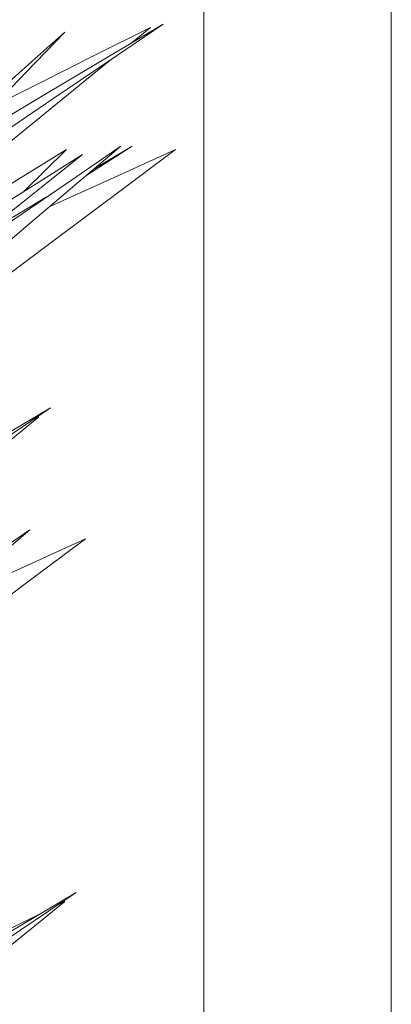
# Model space of a CAD drawing. Header units: millimetres. Extents: x -18075 to 21287, y -2450 to 10088.
# Tile 33 of 47: x -3336 to -3158, y 4911 to 5385. Entities that reach past the tile are written whole.
import ezdxf

# ---------------------------------------------------------------- set-up
doc = ezdxf.new("R2010")
doc.units = ezdxf.units.MM
for name, color, linetype, lineweight in [('A-GLAZ-CWMG', 51, 'Continuous', 18), ('A-WALL', 113, 'Continuous', 18), ('I-FURN', 30, 'Continuous', 18)]:
    doc.layers.add(name, color=color, linetype=linetype, lineweight=lineweight)

# ---------------------------------------------------------------- blocks, each defined once
blk = doc.blocks.new('Furniture_Interior-Artwork-Decoration_Gotessons_Bambu - Default-470366-East')
at = {"layer": 'I-FURN'}
for p, q in [((-3273.38, 5381.13), (-3282.84, 5373.42)), ((-3313.76, 5322.37), (-3334.03, 5302.38)), ((-3303.91, 5310.09), (-3282.19, 5323.97)), ((-3282.19, 5323.97), (-3300.12, 5313.31)), ((-3330.45, 5192.13), (-3326.92, 5193.9)), ((-3318.1, 4959.03), (-3314.57, 4960.8))]:
    blk.add_line(p, q, dxfattribs=at)
at = {"layer": 'I-FURN', "flags": 128}
for points in [[(-3373.26, 5310.96), (-3346.75, 5328.9), (-3320.24, 5346.84), (-3293.73, 5364.78), (-3267.22, 5382.72)], [(-3267.22, 5382.72), (-3294.48, 5366.49), (-3321.75, 5350.26), (-3349.01, 5334.03), (-3369.83, 5321.64)], [(-3348.97, 5343.21), (-3326.68, 5354.39), (-3300.03, 5367.76), (-3273.38, 5381.13)], [(-3387.82, 5303.03), (-3369.51, 5321.97), (-3351.2, 5340.91), (-3332.89, 5359.85), (-3314.58, 5378.79)], [(-3314.58, 5378.79), (-3330.41, 5364.72), (-3346.25, 5350.66), (-3362.09, 5336.6), (-3377.93, 5322.53)], [(-3292.08, 5365.9), (-3298.74, 5360.47), (-3324.1, 5339.82), (-3349.46, 5319.17), (-3362.96, 5308.18)], [(-3287.53, 5323.97), (-3311.29, 5307.74), (-3335.05, 5291.51), (-3358.8, 5275.27), (-3382.56, 5259.04)], [(-3372.24, 5252.21), (-3351.07, 5270.15), (-3329.89, 5288.09), (-3308.71, 5306.03), (-3287.53, 5323.97)], [(-3371.91, 5286.46), (-3357.05, 5295.64), (-3335.4, 5309), (-3313.76, 5322.37)], [(-3261.32, 5322.37), (-3288.94, 5301.72), (-3316.56, 5281.07), (-3344.18, 5260.42), (-3371.79, 5239.76)], [(-3321.8, 5294.94), (-3320.26, 5295.64), (-3290.79, 5309), (-3261.32, 5322.37)], [(-3306.05, 5320.03), (-3328.34, 5305.97), (-3350.63, 5291.9), (-3372.92, 5277.84), (-3376.35, 5275.67)], [(-3357.69, 5278.66), (-3353.33, 5282.15), (-3329.69, 5301.09), (-3306.05, 5320.03)], [(-3323.45, 5299.43), (-3336.77, 5291.51), (-3355.75, 5280.21)], [(-3321.4, 5198.26), (-3347.91, 5180.32), (-3374.42, 5162.38), (-3400.93, 5144.44), (-3418.33, 5132.66)], [(-3416.16, 5141.84), (-3399.93, 5151.51), (-3373.75, 5167.09), (-3347.57, 5182.67), (-3321.4, 5198.26)], [(-3326.92, 5193.9), (-3352.28, 5173.25), (-3377.64, 5152.6), (-3403, 5131.95), (-3422.19, 5116.32)], [(-3422.47, 5077.17), (-3399.66, 5092.75), (-3376.85, 5108.33), (-3354.05, 5123.92), (-3331.24, 5139.5)], [(-3331.24, 5139.5), (-3352.41, 5121.56), (-3373.59, 5103.62), (-3394.77, 5085.68), (-3415.95, 5067.74)], [(-3304.62, 5135.15), (-3332.24, 5114.49), (-3359.85, 5093.84), (-3387.47, 5073.19), (-3415.09, 5052.54)], [(-3372.98, 5104.14), (-3363.56, 5108.41), (-3334.09, 5121.78), (-3304.62, 5135.15)], [(-3309.05, 4965.16), (-3335.56, 4947.22), (-3362.07, 4929.28), (-3388.58, 4911.34), (-3415.09, 4893.4)], [(-3413.75, 4902.82), (-3387.57, 4918.41), (-3361.4, 4933.99), (-3335.22, 4949.57), (-3309.05, 4965.16)], [(-3314.57, 4960.8), (-3339.93, 4940.15), (-3365.29, 4919.5), (-3390.65, 4898.85), (-3415.36, 4878.73)], [(-3421.16, 4907.34), (-3394.51, 4920.7), (-3367.86, 4934.07), (-3341.22, 4947.44), (-3325.96, 4955.09)]]:
    blk.add_lwpolyline(points, dxfattribs=at)
blk = doc.blocks.new('L Corner Mullion - L Mullion 1-372384-East')
at = {"layer": 'A-GLAZ-CWMG'}
blk.add_line((-3157.71, 4625), (-3157.71, 5800), dxfattribs=at)

msp = doc.modelspace()

# ---------------------------------------------------------------- linework, layer by layer
at = {"layer": 'A-WALL'}
msp.add_line((-3247.71, 4625), (-3247.71, 6700), dxfattribs=at)

# ---------------------------------------------------------------- block references
at = {"layer": 'A-GLAZ-CWMG'}
msp.add_blockref('L Corner Mullion - L Mullion 1-372384-East', (0, 0), dxfattribs=at)
at = {"layer": 'I-FURN'}
msp.add_blockref('Furniture_Interior-Artwork-Decoration_Gotessons_Bambu - Default-470366-East', (0, 0), dxfattribs=at)

doc.saveas('drawing.dxf')
